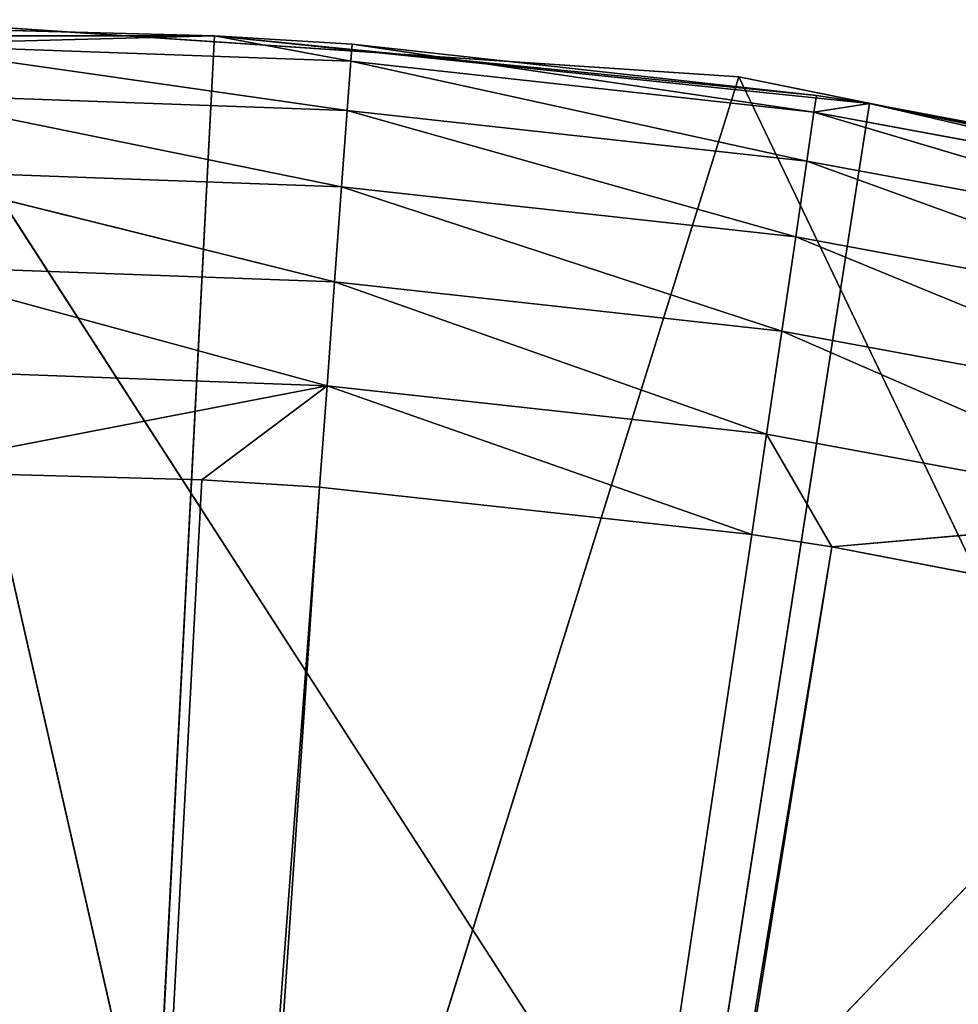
# Model space of a CAD drawing. Extents: x 0 to 20, y -20 to 0.
# Tile 239 of 250: x 10.2 to 11.7, y -1.5 to 0. Entities that reach past the tile are written whole.
import ezdxf

# ---------------------------------------------------------------- set-up
doc = ezdxf.new("R2010")
doc.units = 0
doc.header["$LTSCALE"] = 25.4
doc.layers.get('0').update_dxf_attribs({"color": 13, "linetype": 'CONTINUOUS'})

# ---------------------------------------------------------------- blocks, each defined once
blk = doc.blocks.new('BULB-LED-G9-LENS-9173_STL')
at = {"color": 7}
for p, q in [((10.6901, 52.7852, 0.5717), (10, 52.7474, 0.7053)), ((10, 52.7697, 0.3839), (10.6901, 52.7852, 0.5717)), ((10, 52.7697, 0.3839), (10.6901, 52.7852, 0.5717)), ((10, 52.7852, 0.5464), (10.6901, 52.7852, 0.5717)), ((10, 52.7852, 0.5464), (10.6901, 52.7852, 0.5717)), ((10.6901, 52.7852, 0.5717), (10, 52.7474, 0.7053)), ((10.6901, 52.7852, 0.5717), (10.4947, 52.7474, 0.7185)), ((10.6901, 52.7852, 0.5717), (10.4947, 52.7474, 0.7185)), ((10.6785, 52.7474, 0.7301), (10.6901, 52.7852, 0.5717)), ((10.6785, 52.7474, 0.7301), (10.6901, 52.7852, 0.5717)), ((10.6901, 52.7852, 0.5717), (10.7019, 52.7697, 0.4095)), ((11.3533, 52.7474, 0.8044), (10.6901, 52.7852, 0.5717)), ((11.3533, 52.7474, 0.8044), (10.6901, 52.7852, 0.5717)), ((11.3764, 52.7852, 0.6472), (10.6901, 52.7852, 0.5717)), ((11.3764, 52.7852, 0.6472), (10.6901, 52.7852, 0.5717)), ((10.6901, 52.7852, 0.5717), (10.7019, 52.7697, 0.4095)), ((11.3764, 52.7852, 0.6472), (10.7019, 52.7697, 0.4095)), ((11.3764, 52.7852, 0.6472), (10.7019, 52.7697, 0.4095)), ((11.3533, 52.7474, 0.8044), (11.3764, 52.7852, 0.6472)), ((11.3533, 52.7474, 0.8044), (11.3764, 52.7852, 0.6472)), ((11.3764, 52.7852, 0.6472), (11.4001, 52.7697, 0.4864)), ((11.3764, 52.7852, 0.6472), (11.4001, 52.7697, 0.4864)), ((11.3764, 52.7852, 0.6472), (12.0555, 52.7852, 0.7726)), ((11.3764, 52.7852, 0.6472), (12.0555, 52.7852, 0.7726)), ((11.3764, 52.7852, 0.6472), (11.4784, 52.7474, 0.8236)), ((11.3764, 52.7852, 0.6472), (11.4784, 52.7474, 0.8236)), ((11.4001, 52.7697, 0.4864), (12.0555, 52.7852, 0.7726)), ((11.4001, 52.7697, 0.4864), (12.0555, 52.7852, 0.7726)), ((11.4784, 52.7474, 0.8236), (12.0555, 52.7852, 0.7726)), ((11.4784, 52.7474, 0.8236), (12.0555, 52.7852, 0.7726)), ((10, 52.7027, 0.235), (10.7019, 52.7697, 0.4095)), ((10, 52.7027, 0.235), (10.7019, 52.7697, 0.4095)), ((10, 52.7697, 0.3839), (10.7019, 52.7697, 0.4095)), ((10, 52.7697, 0.3839), (10.7019, 52.7697, 0.4095)), ((10.7019, 52.7697, 0.4095), (10.7128, 52.7027, 0.261)), ((11.4001, 52.7697, 0.4864), (10.7019, 52.7697, 0.4095)), ((11.4001, 52.7697, 0.4864), (10.7019, 52.7697, 0.4095)), ((10.7019, 52.7697, 0.4095), (10.7128, 52.7027, 0.261)), ((11.4001, 52.7697, 0.4864), (10.7128, 52.7027, 0.261)), ((11.4001, 52.7697, 0.4864), (10.7128, 52.7027, 0.261)), ((11.4001, 52.7697, 0.4864), (11.4218, 52.7027, 0.339)), ((11.4001, 52.7697, 0.4864), (11.4218, 52.7027, 0.339)), ((11.4001, 52.7697, 0.4864), (12.0908, 52.7697, 0.614)), ((11.4001, 52.7697, 0.4864), (12.0908, 52.7697, 0.614)), ((11.4218, 52.7027, 0.339), (12.0908, 52.7697, 0.614)), ((11.4218, 52.7027, 0.339), (12.0908, 52.7697, 0.614)), ((10, 52.7474, 0.7053), (10.4947, 52.7474, 0.7185)), ((10, 52.7474, 0.7053), (10.4947, 52.7474, 0.7185)), ((10.0469, 49.2157, 9.1209), (10.4947, 52.7474, 0.7185)), ((10.0469, 49.2157, 9.1209), (10.4947, 52.7474, 0.7185)), ((10.0469, 49.2157, 9.1209), (10.6785, 52.7474, 0.7301)), ((10.0469, 49.2157, 9.1209), (10.6785, 52.7474, 0.7301)), ((10.1061, 49.2157, 9.126), (10.6785, 52.7474, 0.7301)), ((10.1061, 49.2157, 9.126), (10.6785, 52.7474, 0.7301)), ((10.1061, 49.2157, 9.126), (11.3533, 52.7474, 0.8044)), ((10.1061, 49.2157, 9.126), (11.3533, 52.7474, 0.8044)), ((10.1061, 49.2157, 9.126), (11.4784, 52.7474, 0.8236)), ((10.1061, 49.2157, 9.126), (11.4784, 52.7474, 0.8236)), ((10.14, 49.2157, 9.1308), (11.4784, 52.7474, 0.8236)), ((10.14, 49.2157, 9.1308), (11.4784, 52.7474, 0.8236)), ((10.4947, 52.7474, 0.7185), (10.6785, 52.7474, 0.7301)), ((10.4947, 52.7474, 0.7185), (10.6785, 52.7474, 0.7301)), ((10.6785, 52.7474, 0.7301), (11.3533, 52.7474, 0.8044)), ((10.6785, 52.7474, 0.7301), (11.3533, 52.7474, 0.8044)), ((11.3533, 52.7474, 0.8044), (11.4784, 52.7474, 0.8236)), ((11.3533, 52.7474, 0.8044), (11.4784, 52.7474, 0.8236)), ((11.4784, 52.7474, 0.8236), (12.0209, 52.7474, 0.9277)), ((11.4784, 52.7474, 0.8236), (12.0209, 52.7474, 0.9277)), ((10, 52.5914, 0.1156), (10.7128, 52.7027, 0.261)), ((10, 52.5914, 0.1156), (10.7128, 52.7027, 0.261)), ((10, 52.7027, 0.235), (10.7128, 52.7027, 0.261)), ((10, 52.7027, 0.235), (10.7128, 52.7027, 0.261)), ((10.7128, 52.7027, 0.261), (10.7215, 52.5914, 0.142)), ((11.4218, 52.7027, 0.339), (10.7128, 52.7027, 0.261)), ((11.4218, 52.7027, 0.339), (10.7128, 52.7027, 0.261)), ((10.7128, 52.7027, 0.261), (10.7215, 52.5914, 0.142)), ((11.4218, 52.7027, 0.339), (10.7215, 52.5914, 0.142)), ((11.4218, 52.7027, 0.339), (10.7215, 52.5914, 0.142)), ((11.4218, 52.7027, 0.339), (11.4392, 52.5914, 0.2209)), ((11.4218, 52.7027, 0.339), (11.4392, 52.5914, 0.2209)), ((11.4218, 52.7027, 0.339), (12.1232, 52.7027, 0.4686)), ((11.4218, 52.7027, 0.339), (12.1232, 52.7027, 0.4686)), ((11.4392, 52.5914, 0.2209), (12.1232, 52.7027, 0.4686)), ((11.4392, 52.5914, 0.2209), (12.1232, 52.7027, 0.4686)), ((10, 52.4474, 0.0385), (10.7215, 52.5914, 0.142)), ((10, 52.4474, 0.0385), (10.7215, 52.5914, 0.142)), ((10, 52.5914, 0.1156), (10.7215, 52.5914, 0.142)), ((10, 52.5914, 0.1156), (10.7215, 52.5914, 0.142)), ((10.7215, 52.5914, 0.142), (10.7271, 52.4474, 0.065)), ((11.4392, 52.5914, 0.2209), (10.7215, 52.5914, 0.142)), ((11.4392, 52.5914, 0.2209), (10.7215, 52.5914, 0.142)), ((10.7215, 52.5914, 0.142), (10.7271, 52.4474, 0.065)), ((11.4392, 52.5914, 0.2209), (10.7271, 52.4474, 0.065)), ((11.4392, 52.5914, 0.2209), (10.7271, 52.4474, 0.065)), ((11.4392, 52.5914, 0.2209), (11.4504, 52.4474, 0.1446)), ((11.4392, 52.5914, 0.2209), (11.4504, 52.4474, 0.1446)), ((11.4392, 52.5914, 0.2209), (12.1492, 52.5914, 0.3521)), ((11.4392, 52.5914, 0.2209), (12.1492, 52.5914, 0.3521)), ((11.4504, 52.4474, 0.1446), (12.1492, 52.5914, 0.3521)), ((11.4504, 52.4474, 0.1446), (12.1492, 52.5914, 0.3521)), ((10, 52.4474, 0.0385), (10.5142, 52.2864, 0.025)), ((10, 52.4474, 0.0385), (10.5142, 52.2864, 0.025)), ((10, 52.4474, 0.0385), (10.7271, 52.4474, 0.065)), ((10, 52.4474, 0.0385), (10.7271, 52.4474, 0.065)), ((10.5142, 52.2864, 0.025), (10.7271, 52.4474, 0.065)), ((10.5142, 52.2864, 0.025), (10.7271, 52.4474, 0.065)), ((10.7271, 52.4474, 0.065), (10.7291, 52.2864, 0.0384)), ((11.4504, 52.4474, 0.1446), (10.7271, 52.4474, 0.065)), ((11.4504, 52.4474, 0.1446), (10.7271, 52.4474, 0.065)), ((10.7271, 52.4474, 0.065), (10.7291, 52.2864, 0.0384)), ((11.4504, 52.4474, 0.1446), (10.7291, 52.2864, 0.0384)), ((11.4504, 52.4474, 0.1446), (10.7291, 52.2864, 0.0384)), ((11.4543, 52.2864, 0.1182), (11.4504, 52.4474, 0.1446)), ((11.4504, 52.4474, 0.1446), (11.5371, 52.2864, 0.1308)), ((11.4543, 52.2864, 0.1182), (11.4504, 52.4474, 0.1446)), ((11.4504, 52.4474, 0.1446), (11.5371, 52.2864, 0.1308)), ((11.4504, 52.4474, 0.1446), (12.1659, 52.4474, 0.2768)), ((11.4504, 52.4474, 0.1446), (12.1659, 52.4474, 0.2768)), ((11.5371, 52.2864, 0.1308), (12.1659, 52.4474, 0.2768)), ((11.5371, 52.2864, 0.1308), (12.1659, 52.4474, 0.2768)), ((10.5142, 45.0385, 0.025), (10, 52.2864, 0.0118)), ((10, 52.2864, 0.0118), (10.5142, 52.2864, 0.025)), ((10.5142, 45.0385, 0.025), (10, 52.2864, 0.0118)), ((10, 52.2864, 0.0118), (10.5142, 52.2864, 0.025)), ((10.5142, 52.2864, 0.025), (10.5142, 45.0385, 0.025)), ((10.5142, 52.2864, 0.025), (10.7291, 52.2864, 0.0384)), ((10.7291, 52.2864, 0.0384), (10.5142, 45.0385, 0.025)), ((10.5142, 52.2864, 0.025), (10.5142, 45.0385, 0.025)), ((10.7291, 52.2864, 0.0384), (10.5142, 45.0385, 0.025)), ((11.4543, 52.2864, 0.1182), (10.5142, 45.0385, 0.025)), ((11.4543, 52.2864, 0.1182), (10.5142, 45.0385, 0.025)), ((10.5142, 52.2864, 0.025), (10.7291, 52.2864, 0.0384)), ((10.7291, 52.2864, 0.0384), (11.4543, 52.2864, 0.1182)), ((10.7291, 52.2864, 0.0384), (11.4543, 52.2864, 0.1182)), ((11.4543, 52.2864, 0.1182), (11.5371, 45.0385, 0.1308)), ((11.4543, 52.2864, 0.1182), (11.5371, 52.2864, 0.1308)), ((11.4543, 52.2864, 0.1182), (11.5371, 45.0385, 0.1308)), ((11.4543, 52.2864, 0.1182), (11.5371, 52.2864, 0.1308)), ((11.5371, 52.2864, 0.1308), (11.5371, 45.0385, 0.1308)), ((11.5371, 52.2864, 0.1308), (11.5371, 45.0385, 0.1308)), ((11.5371, 52.2864, 0.1308), (12.1717, 52.2864, 0.2508)), ((12.1717, 52.2864, 0.2508), (11.5371, 45.0385, 0.1308)), ((12.1717, 52.2864, 0.2508), (11.5371, 45.0385, 0.1308)), ((11.5371, 52.2864, 0.1308), (12.1717, 52.2864, 0.2508)), ((9.4858, 45.0385, 0.025), (10.5142, 45.0385, 0.025)), ((9.4858, 45.0385, 0.025), (10.5142, 45.0385, 0.025)), ((11.5371, 45.0385, 0.1308), (10, 45.0385, 10)), ((10, 45.0385, 10), (10.5142, 45.0385, 0.025)), ((11.5371, 45.0385, 0.1308), (10, 45.0385, 10)), ((10, 45.0385, 10), (10.5142, 45.0385, 0.025)), ((10.5142, 45.0385, 0.025), (11.5371, 45.0385, 0.1308)), ((10.5142, 45.0385, 0.025), (11.5371, 45.0385, 0.1308)), ((11.5371, 45.0385, 0.1308), (12.5437, 45.0385, 0.3411)), ((11.5371, 45.0385, 0.1308), (12.5437, 45.0385, 0.3411))]:
    blk.add_line(p, q, dxfattribs=at)
at = {"color": 9}
for p, q in [((10, 45.012), (11.3329, 45.012, 0.0892)), ((11.3329, 45.012, 0.0892), (10, 18.012)), ((11.3329, 45.012, 0.0892), (10, 18.012)), ((10.5741, 45.012, 2.522), (10, 45.012)), ((10, 45.012), (11.3329, 45.012, 0.0892)), ((10.5741, 45.012, 2.522), (10, 45.012)), ((12.642, 45.012, 0.3553), (10.5741, 45.012, 2.522)), ((12.642, 45.012, 0.3553), (10.5741, 45.012, 2.522)), ((11.3329, 45.012, 0.0892), (10.5741, 45.012, 2.522)), ((11.3329, 45.012, 0.0892), (10.5741, 45.012, 2.522)), ((11.3329, 45.012, 0.0892), (11.3329, 18.012, 0.0892)), ((11.3329, 45.012, 0.0892), (11.3329, 18.012, 0.0892)), ((11.3329, 45.012, 0.0892), (12.642, 45.012, 0.3553)), ((12.642, 45.012, 0.3553), (11.3329, 18.012, 0.0892)), ((12.642, 45.012, 0.3553), (11.3329, 18.012, 0.0892)), ((11.3329, 45.012, 0.0892), (12.642, 45.012, 0.3553)), ((10, 18.012), (15, 18.012, 7.75)), ((10, 18.012), (11.3329, 18.012, 0.0892)), ((10, 18.012), (15, 18.012, 7.75)), ((10, 18.012), (11.3329, 18.012, 0.0892)), ((11.3329, 18.012, 0.0892), (15, 18.012, 7.75)), ((11.3329, 18.012, 0.0892), (15, 18.012, 7.75)), ((11.3329, 18.012, 0.0892), (12.642, 18.012, 0.3553)), ((11.3329, 18.012, 0.0892), (12.642, 18.012, 0.3553))]:
    blk.add_line(p, q, dxfattribs=at)
at = {"color": 7}
mesh = blk.add_polyface(dxfattribs=at)
corners = [(10.4947, 52.7474, 0.7185), (10.6901, 52.7852, 0.5717), (10, 52.7474, 0.7053)]
mesh.append_faces([[corners[k] for k in face] for face in [(0, 1, 2)]], dxfattribs={"color": 7})
mesh = blk.add_polyface(dxfattribs=at)
corners = [(10.6901, 52.7852, 0.5717), (10.7019, 52.7697, 0.4095), (10, 52.7697, 0.3839)]
mesh.append_faces([[corners[k] for k in face] for face in [(0, 1, 2)]], dxfattribs={"color": 7})
mesh = blk.add_polyface(dxfattribs=at)
corners = [(10.6901, 52.7852, 0.5717), (10, 52.7697, 0.3839), (10, 52.7852, 0.5464)]
mesh.append_faces([[corners[k] for k in face] for face in [(0, 1, 2)]], dxfattribs={"color": 7})
mesh = blk.add_polyface(dxfattribs=at)
corners = [(10, 52.7474, 0.7053), (10.6901, 52.7852, 0.5717), (10, 52.7852, 0.5464)]
mesh.append_faces([[corners[k] for k in face] for face in [(0, 1, 2)]], dxfattribs={"color": 7})
mesh = blk.add_polyface(dxfattribs=at)
corners = [(10.6785, 52.7474, 0.7301), (10.6901, 52.7852, 0.5717), (10.4947, 52.7474, 0.7185)]
mesh.append_faces([[corners[k] for k in face] for face in [(0, 1, 2)]], dxfattribs={"color": 7})
mesh = blk.add_polyface(dxfattribs=at)
corners = [(11.3533, 52.7474, 0.8044), (10.6901, 52.7852, 0.5717), (10.6785, 52.7474, 0.7301)]
mesh.append_faces([[corners[k] for k in face] for face in [(0, 1, 2)]], dxfattribs={"color": 7})
mesh = blk.add_polyface(dxfattribs=at)
corners = [(11.3533, 52.7474, 0.8044), (11.3764, 52.7852, 0.6472), (10.6901, 52.7852, 0.5717)]
mesh.append_faces([[corners[k] for k in face] for face in [(0, 1, 2)]], dxfattribs={"color": 7})
mesh = blk.add_polyface(dxfattribs=at)
corners = [(11.3764, 52.7852, 0.6472), (10.7019, 52.7697, 0.4095), (10.6901, 52.7852, 0.5717)]
mesh.append_faces([[corners[k] for k in face] for face in [(0, 1, 2)]], dxfattribs={"color": 7})
mesh = blk.add_polyface(dxfattribs=at)
corners = [(11.3764, 52.7852, 0.6472), (11.4001, 52.7697, 0.4864), (10.7019, 52.7697, 0.4095)]
mesh.append_faces([[corners[k] for k in face] for face in [(0, 1, 2)]], dxfattribs={"color": 7})
mesh = blk.add_polyface(dxfattribs=at)
corners = [(11.4784, 52.7474, 0.8236), (11.3764, 52.7852, 0.6472), (11.3533, 52.7474, 0.8044)]
mesh.append_faces([[corners[k] for k in face] for face in [(0, 1, 2)]], dxfattribs={"color": 7})
mesh = blk.add_polyface(dxfattribs=at)
corners = [(12.0555, 52.7852, 0.7726), (11.4001, 52.7697, 0.4864), (11.3764, 52.7852, 0.6472)]
mesh.append_faces([[corners[k] for k in face] for face in [(0, 1, 2)]], dxfattribs={"color": 7})
mesh = blk.add_polyface(dxfattribs=at)
corners = [(11.4784, 52.7474, 0.8236), (12.0555, 52.7852, 0.7726), (11.3764, 52.7852, 0.6472)]
mesh.append_faces([[corners[k] for k in face] for face in [(0, 1, 2)]], dxfattribs={"color": 7})
mesh = blk.add_polyface(dxfattribs=at)
corners = [(12.0555, 52.7852, 0.7726), (12.0908, 52.7697, 0.614), (11.4001, 52.7697, 0.4864)]
mesh.append_faces([[corners[k] for k in face] for face in [(0, 1, 2)]], dxfattribs={"color": 7})
mesh = blk.add_polyface(dxfattribs=at)
corners = [(12.0209, 52.7474, 0.9277), (12.0555, 52.7852, 0.7726), (11.4784, 52.7474, 0.8236)]
mesh.append_faces([[corners[k] for k in face] for face in [(0, 1, 2)]], dxfattribs={"color": 7})
mesh = blk.add_polyface(dxfattribs=at)
corners = [(10.7019, 52.7697, 0.4095), (10.7128, 52.7027, 0.261), (10, 52.7027, 0.235)]
mesh.append_faces([[corners[k] for k in face] for face in [(0, 1, 2)]], dxfattribs={"color": 7})
mesh = blk.add_polyface(dxfattribs=at)
corners = [(10.7019, 52.7697, 0.4095), (10, 52.7027, 0.235), (10, 52.7697, 0.3839)]
mesh.append_faces([[corners[k] for k in face] for face in [(0, 1, 2)]], dxfattribs={"color": 7})
mesh = blk.add_polyface(dxfattribs=at)
corners = [(11.4001, 52.7697, 0.4864), (10.7128, 52.7027, 0.261), (10.7019, 52.7697, 0.4095)]
mesh.append_faces([[corners[k] for k in face] for face in [(0, 1, 2)]], dxfattribs={"color": 7})
mesh = blk.add_polyface(dxfattribs=at)
corners = [(11.4001, 52.7697, 0.4864), (11.4218, 52.7027, 0.339), (10.7128, 52.7027, 0.261)]
mesh.append_faces([[corners[k] for k in face] for face in [(0, 1, 2)]], dxfattribs={"color": 7})
mesh = blk.add_polyface(dxfattribs=at)
corners = [(12.0908, 52.7697, 0.614), (11.4218, 52.7027, 0.339), (11.4001, 52.7697, 0.4864)]
mesh.append_faces([[corners[k] for k in face] for face in [(0, 1, 2)]], dxfattribs={"color": 7})
mesh = blk.add_polyface(dxfattribs=at)
corners = [(12.0908, 52.7697, 0.614), (12.1232, 52.7027, 0.4686), (11.4218, 52.7027, 0.339)]
mesh.append_faces([[corners[k] for k in face] for face in [(0, 1, 2)]], dxfattribs={"color": 7})
mesh = blk.add_polyface(dxfattribs=at)
corners = [(10.0469, 49.2157, 9.1209), (10.4947, 52.7474, 0.7185), (10, 52.7474, 0.7053)]
mesh.append_faces([[corners[k] for k in face] for face in [(0, 1, 2)]], dxfattribs={"color": 7})
mesh = blk.add_polyface(dxfattribs=at)
corners = [(10.0469, 49.2157, 9.1209), (10.6785, 52.7474, 0.7301), (10.4947, 52.7474, 0.7185)]
mesh.append_faces([[corners[k] for k in face] for face in [(0, 1, 2)]], dxfattribs={"color": 7})
mesh = blk.add_polyface(dxfattribs=at)
corners = [(10.1061, 49.2157, 9.126), (10.6785, 52.7474, 0.7301), (10.0469, 49.2157, 9.1209)]
mesh.append_faces([[corners[k] for k in face] for face in [(0, 1, 2)]], dxfattribs={"color": 7})
mesh = blk.add_polyface(dxfattribs=at)
corners = [(10.1061, 49.2157, 9.126), (11.3533, 52.7474, 0.8044), (10.6785, 52.7474, 0.7301)]
mesh.append_faces([[corners[k] for k in face] for face in [(0, 1, 2)]], dxfattribs={"color": 7})
mesh = blk.add_polyface(dxfattribs=at)
corners = [(10.1061, 49.2157, 9.126), (11.4784, 52.7474, 0.8236), (11.3533, 52.7474, 0.8044)]
mesh.append_faces([[corners[k] for k in face] for face in [(0, 1, 2)]], dxfattribs={"color": 7})
mesh = blk.add_polyface(dxfattribs=at)
corners = [(10.14, 49.2157, 9.1308), (11.4784, 52.7474, 0.8236), (10.1061, 49.2157, 9.126)]
mesh.append_faces([[corners[k] for k in face] for face in [(0, 1, 2)]], dxfattribs={"color": 7})
mesh = blk.add_polyface(dxfattribs=at)
corners = [(10.14, 49.2157, 9.1308), (12.0209, 52.7474, 0.9277), (11.4784, 52.7474, 0.8236)]
mesh.append_faces([[corners[k] for k in face] for face in [(0, 1, 2)]], dxfattribs={"color": 7})
mesh = blk.add_polyface(dxfattribs=at)
corners = [(10.2316, 49.2157, 9.1506), (12.0209, 52.7474, 0.9277), (10.14, 49.2157, 9.1308)]
mesh.append_faces([[corners[k] for k in face] for face in [(0, 1, 2)]], dxfattribs={"color": 7})
mesh = blk.add_polyface(dxfattribs=at)
corners = [(10.2316, 49.2157, 9.1506), (12.4455, 52.7474, 1.0328), (12.0209, 52.7474, 0.9277)]
mesh.append_faces([[corners[k] for k in face] for face in [(0, 1, 2)]], dxfattribs={"color": 7})
mesh = blk.add_polyface(dxfattribs=at)
corners = [(10.2316, 49.2157, 9.1506), (12.6778, 52.7474, 1.0994), (12.4455, 52.7474, 1.0328)]
mesh.append_faces([[corners[k] for k in face] for face in [(0, 1, 2)]], dxfattribs={"color": 7})
mesh = blk.add_polyface(dxfattribs=at)
corners = [(10.3122, 49.2157, 9.1768), (12.6778, 52.7474, 1.0994), (10.2316, 49.2157, 9.1506)]
mesh.append_faces([[corners[k] for k in face] for face in [(0, 1, 2)]], dxfattribs={"color": 7})
mesh = blk.add_polyface(dxfattribs=at)
corners = [(10.3122, 49.2157, 9.1768), (13.3204, 52.7474, 1.3186), (12.6778, 52.7474, 1.0994)]
mesh.append_faces([[corners[k] for k in face] for face in [(0, 1, 2)]], dxfattribs={"color": 7})
mesh = blk.add_polyface(dxfattribs=at)
corners = [(10.3122, 49.2157, 9.1768), (13.3848, 52.7474, 1.3435), (13.3204, 52.7474, 1.3186)]
mesh.append_faces([[corners[k] for k in face] for face in [(0, 1, 2)]], dxfattribs={"color": 7})
mesh = blk.add_polyface(dxfattribs=at)
corners = [(10.3122, 49.2157, 9.1768), (13.9452, 52.7474, 1.5841), (13.3848, 52.7474, 1.3435)]
mesh.append_faces([[corners[k] for k in face] for face in [(0, 1, 2)]], dxfattribs={"color": 7})
mesh = blk.add_polyface(dxfattribs=at)
corners = [(10.7128, 52.7027, 0.261), (10.7215, 52.5914, 0.142), (10, 52.5914, 0.1156)]
mesh.append_faces([[corners[k] for k in face] for face in [(0, 1, 2)]], dxfattribs={"color": 7})
mesh = blk.add_polyface(dxfattribs=at)
corners = [(10.7128, 52.7027, 0.261), (10, 52.5914, 0.1156), (10, 52.7027, 0.235)]
mesh.append_faces([[corners[k] for k in face] for face in [(0, 1, 2)]], dxfattribs={"color": 7})
mesh = blk.add_polyface(dxfattribs=at)
corners = [(11.4218, 52.7027, 0.339), (10.7215, 52.5914, 0.142), (10.7128, 52.7027, 0.261)]
mesh.append_faces([[corners[k] for k in face] for face in [(0, 1, 2)]], dxfattribs={"color": 7})
mesh = blk.add_polyface(dxfattribs=at)
corners = [(11.4218, 52.7027, 0.339), (11.4392, 52.5914, 0.2209), (10.7215, 52.5914, 0.142)]
mesh.append_faces([[corners[k] for k in face] for face in [(0, 1, 2)]], dxfattribs={"color": 7})
mesh = blk.add_polyface(dxfattribs=at)
corners = [(12.1232, 52.7027, 0.4686), (11.4392, 52.5914, 0.2209), (11.4218, 52.7027, 0.339)]
mesh.append_faces([[corners[k] for k in face] for face in [(0, 1, 2)]], dxfattribs={"color": 7})
mesh = blk.add_polyface(dxfattribs=at)
corners = [(12.1232, 52.7027, 0.4686), (12.1492, 52.5914, 0.3521), (11.4392, 52.5914, 0.2209)]
mesh.append_faces([[corners[k] for k in face] for face in [(0, 1, 2)]], dxfattribs={"color": 7})
mesh = blk.add_polyface(dxfattribs=at)
corners = [(10.7271, 52.4474, 0.065), (10, 52.4474, 0.0385), (10.7215, 52.5914, 0.142)]
mesh.append_faces([[corners[k] for k in face] for face in [(0, 1, 2)]], dxfattribs={"color": 7})
mesh = blk.add_polyface(dxfattribs=at)
corners = [(10.7215, 52.5914, 0.142), (10, 52.4474, 0.0385), (10, 52.5914, 0.1156)]
mesh.append_faces([[corners[k] for k in face] for face in [(0, 1, 2)]], dxfattribs={"color": 7})
mesh = blk.add_polyface(dxfattribs=at)
corners = [(11.4392, 52.5914, 0.2209), (10.7271, 52.4474, 0.065), (10.7215, 52.5914, 0.142)]
mesh.append_faces([[corners[k] for k in face] for face in [(0, 1, 2)]], dxfattribs={"color": 7})
mesh = blk.add_polyface(dxfattribs=at)
corners = [(11.4504, 52.4474, 0.1446), (10.7271, 52.4474, 0.065), (11.4392, 52.5914, 0.2209)]
mesh.append_faces([[corners[k] for k in face] for face in [(0, 1, 2)]], dxfattribs={"color": 7})
mesh = blk.add_polyface(dxfattribs=at)
corners = [(12.1492, 52.5914, 0.3521), (11.4504, 52.4474, 0.1446), (11.4392, 52.5914, 0.2209)]
mesh.append_faces([[corners[k] for k in face] for face in [(0, 1, 2)]], dxfattribs={"color": 7})
mesh = blk.add_polyface(dxfattribs=at)
corners = [(12.1659, 52.4474, 0.2768), (11.4504, 52.4474, 0.1446), (12.1492, 52.5914, 0.3521)]
mesh.append_faces([[corners[k] for k in face] for face in [(0, 1, 2)]], dxfattribs={"color": 7})
mesh = blk.add_polyface(dxfattribs=at)
corners = [(10.5142, 52.2864, 0.025), (10, 52.2864, 0.0118), (10, 52.4474, 0.0385)]
mesh.append_faces([[corners[k] for k in face] for face in [(0, 1, 2)]], dxfattribs={"color": 7})
mesh = blk.add_polyface(dxfattribs=at)
corners = [(10.7271, 52.4474, 0.065), (10.5142, 52.2864, 0.025), (10, 52.4474, 0.0385)]
mesh.append_faces([[corners[k] for k in face] for face in [(0, 1, 2)]], dxfattribs={"color": 7})
mesh = blk.add_polyface(dxfattribs=at)
corners = [(10.7291, 52.2864, 0.0384), (10.5142, 52.2864, 0.025), (10.7271, 52.4474, 0.065)]
mesh.append_faces([[corners[k] for k in face] for face in [(0, 1, 2)]], dxfattribs={"color": 7})
mesh = blk.add_polyface(dxfattribs=at)
corners = [(11.4504, 52.4474, 0.1446), (10.7291, 52.2864, 0.0384), (10.7271, 52.4474, 0.065)]
mesh.append_faces([[corners[k] for k in face] for face in [(0, 1, 2)]], dxfattribs={"color": 7})
mesh = blk.add_polyface(dxfattribs=at)
corners = [(11.4543, 52.2864, 0.1182), (10.7291, 52.2864, 0.0384), (11.4504, 52.4474, 0.1446)]
mesh.append_faces([[corners[k] for k in face] for face in [(0, 1, 2)]], dxfattribs={"color": 7})
mesh = blk.add_polyface(dxfattribs=at)
corners = [(11.5371, 52.2864, 0.1308), (11.4543, 52.2864, 0.1182), (11.4504, 52.4474, 0.1446)]
mesh.append_faces([[corners[k] for k in face] for face in [(0, 1, 2)]], dxfattribs={"color": 7})
mesh = blk.add_polyface(dxfattribs=at)
corners = [(12.1659, 52.4474, 0.2768), (11.5371, 52.2864, 0.1308), (11.4504, 52.4474, 0.1446)]
mesh.append_faces([[corners[k] for k in face] for face in [(0, 1, 2)]], dxfattribs={"color": 7})
mesh = blk.add_polyface(dxfattribs=at)
corners = [(12.1717, 52.2864, 0.2508), (11.5371, 52.2864, 0.1308), (12.1659, 52.4474, 0.2768)]
mesh.append_faces([[corners[k] for k in face] for face in [(0, 1, 2)]], dxfattribs={"color": 7})
mesh = blk.add_polyface(dxfattribs=at)
corners = [(10.5142, 45.0385, 0.025), (9.4858, 45.0385, 0.025), (10, 52.2864, 0.0118)]
mesh.append_faces([[corners[k] for k in face] for face in [(0, 1, 2)]], dxfattribs={"color": 7})
mesh = blk.add_polyface(dxfattribs=at)
corners = [(10.5142, 45.0385, 0.025), (10, 52.2864, 0.0118), (10.5142, 52.2864, 0.025)]
mesh.append_faces([[corners[k] for k in face] for face in [(0, 1, 2)]], dxfattribs={"color": 7})
mesh = blk.add_polyface(dxfattribs=at)
corners = [(10.7291, 52.2864, 0.0384), (10.5142, 45.0385, 0.025), (10.5142, 52.2864, 0.025)]
mesh.append_faces([[corners[k] for k in face] for face in [(0, 1, 2)]], dxfattribs={"color": 7})
mesh = blk.add_polyface(dxfattribs=at)
corners = [(11.4543, 52.2864, 0.1182), (10.5142, 45.0385, 0.025), (10.7291, 52.2864, 0.0384)]
mesh.append_faces([[corners[k] for k in face] for face in [(0, 1, 2)]], dxfattribs={"color": 7})
mesh = blk.add_polyface(dxfattribs=at)
corners = [(11.5371, 45.0385, 0.1308), (10.5142, 45.0385, 0.025), (11.4543, 52.2864, 0.1182)]
mesh.append_faces([[corners[k] for k in face] for face in [(0, 1, 2)]], dxfattribs={"color": 7})
mesh = blk.add_polyface(dxfattribs=at)
corners = [(11.5371, 45.0385, 0.1308), (11.4543, 52.2864, 0.1182), (11.5371, 52.2864, 0.1308)]
mesh.append_faces([[corners[k] for k in face] for face in [(0, 1, 2)]], dxfattribs={"color": 7})
mesh = blk.add_polyface(dxfattribs=at)
corners = [(12.1717, 52.2864, 0.2508), (11.5371, 45.0385, 0.1308), (11.5371, 52.2864, 0.1308)]
mesh.append_faces([[corners[k] for k in face] for face in [(0, 1, 2)]], dxfattribs={"color": 7})
mesh = blk.add_polyface(dxfattribs=at)
corners = [(12.5437, 45.0385, 0.3411), (11.5371, 45.0385, 0.1308), (12.1717, 52.2864, 0.2508)]
mesh.append_faces([[corners[k] for k in face] for face in [(0, 1, 2)]], dxfattribs={"color": 7})
mesh = blk.add_polyface(dxfattribs=at)
corners = [(10, 45.0385, 10), (9.4858, 45.0385, 0.025), (10.5142, 45.0385, 0.025)]
mesh.append_faces([[corners[k] for k in face] for face in [(0, 1, 2)]], dxfattribs={"color": 7})
mesh = blk.add_polyface(dxfattribs=at)
corners = [(10, 45.0385, 10), (13.5234, 45.0385, 0.6539), (14.4657, 45.0385, 1.0657)]
mesh.append_faces([[corners[k] for k in face] for face in [(0, 1, 2)]], dxfattribs={"color": 7})
mesh = blk.add_polyface(dxfattribs=at)
corners = [(10, 45.0385, 10), (14.4657, 45.0385, 1.0657), (15.3606, 45.0385, 1.5722)]
mesh.append_faces([[corners[k] for k in face] for face in [(0, 1, 2)]], dxfattribs={"color": 7})
mesh = blk.add_polyface(dxfattribs=at)
corners = [(10, 45.0385, 10), (10.5142, 45.0385, 0.025), (11.5371, 45.0385, 0.1308)]
mesh.append_faces([[corners[k] for k in face] for face in [(0, 1, 2)]], dxfattribs={"color": 7})
mesh = blk.add_polyface(dxfattribs=at)
corners = [(10, 45.0385, 10), (11.5371, 45.0385, 0.1308), (12.5437, 45.0385, 0.3411)]
mesh.append_faces([[corners[k] for k in face] for face in [(0, 1, 2)]], dxfattribs={"color": 7})
mesh = blk.add_polyface(dxfattribs=at)
corners = [(10, 45.0385, 10), (12.5437, 45.0385, 0.3411), (13.5234, 45.0385, 0.6539)]
mesh.append_faces([[corners[k] for k in face] for face in [(0, 1, 2)]], dxfattribs={"color": 7})
at = {"color": 9}
mesh = blk.add_polyface(dxfattribs=at)
corners = [(10.5741, 45.012, 2.522), (10, 45.012), (9.4259, 45.012, 2.522)]
mesh.append_faces([[corners[k] for k in face] for face in [(0, 1, 2)]], dxfattribs={"color": 9})
mesh = blk.add_polyface(dxfattribs=at)
corners = [(11.3329, 45.012, 0.0892), (10, 18.012), (10, 45.012)]
mesh.append_faces([[corners[k] for k in face] for face in [(0, 1, 2)]], dxfattribs={"color": 9})
mesh = blk.add_polyface(dxfattribs=at)
corners = [(11.3329, 18.012, 0.0892), (10, 18.012), (11.3329, 45.012, 0.0892)]
mesh.append_faces([[corners[k] for k in face] for face in [(0, 1, 2)]], dxfattribs={"color": 9})
mesh = blk.add_polyface(dxfattribs=at)
corners = [(10.5741, 45.012, 2.522), (11.3329, 45.012, 0.0892), (10, 45.012)]
mesh.append_faces([[corners[k] for k in face] for face in [(0, 1, 2)]], dxfattribs={"color": 9})
mesh = blk.add_polyface(dxfattribs=at)
corners = [(11.7089, 45.012, 2.6973), (12.642, 45.012, 0.3553), (10.5741, 45.012, 2.522)]
mesh.append_faces([[corners[k] for k in face] for face in [(0, 1, 2)]], dxfattribs={"color": 9})
mesh = blk.add_polyface(dxfattribs=at)
corners = [(10.5741, 45.012, 2.522), (12.642, 45.012, 0.3553), (11.3329, 45.012, 0.0892)]
mesh.append_faces([[corners[k] for k in face] for face in [(0, 1, 2)]], dxfattribs={"color": 9})
mesh = blk.add_polyface(dxfattribs=at)
corners = [(12.642, 45.012, 0.3553), (11.3329, 18.012, 0.0892), (11.3329, 45.012, 0.0892)]
mesh.append_faces([[corners[k] for k in face] for face in [(0, 1, 2)]], dxfattribs={"color": 9})
mesh = blk.add_polyface(dxfattribs=at)
corners = [(12.642, 18.012, 0.3553), (11.3329, 18.012, 0.0892), (12.642, 45.012, 0.3553)]
mesh.append_faces([[corners[k] for k in face] for face in [(0, 1, 2)]], dxfattribs={"color": 9})
mesh = blk.add_polyface(dxfattribs=at)
corners = [(5, 18.012, 7.75), (6.0961, 18.012, 0.7935), (15, 18.012, 7.75)]
mesh.append_faces([[corners[k] for k in face] for face in [(0, 1, 2)]], dxfattribs={"color": 9})
mesh = blk.add_polyface(dxfattribs=at)
corners = [(15, 18.012, 7.75), (6.0961, 18.012, 0.7935), (7.358, 18.012, 0.3553)]
mesh.append_faces([[corners[k] for k in face] for face in [(0, 1, 2)]], dxfattribs={"color": 9})
mesh = blk.add_polyface(dxfattribs=at)
corners = [(15, 18.012, 7.75), (7.358, 18.012, 0.3553), (8.6671, 18.012, 0.0892)]
mesh.append_faces([[corners[k] for k in face] for face in [(0, 1, 2)]], dxfattribs={"color": 9})
mesh = blk.add_polyface(dxfattribs=at)
corners = [(15, 18.012, 7.75), (8.6671, 18.012, 0.0892), (10, 18.012)]
mesh.append_faces([[corners[k] for k in face] for face in [(0, 1, 2)]], dxfattribs={"color": 9})
mesh = blk.add_polyface(dxfattribs=at)
corners = [(15, 18.012, 7.75), (10, 18.012), (11.3329, 18.012, 0.0892)]
mesh.append_faces([[corners[k] for k in face] for face in [(0, 1, 2)]], dxfattribs={"color": 9})
mesh = blk.add_polyface(dxfattribs=at)
corners = [(15, 18.012, 7.75), (11.3329, 18.012, 0.0892), (12.642, 18.012, 0.3553)]
mesh.append_faces([[corners[k] for k in face] for face in [(0, 1, 2)]], dxfattribs={"color": 9})

msp = doc.modelspace()

# ---------------------------------------------------------------- block references
at = {"color": 0, "extrusion": (0, -1, -1.11022e-16)}
msp.add_blockref('BULB-LED-G9-LENS-9173_STL', (0, 0), dxfattribs=at)

doc.saveas('drawing.dxf')
